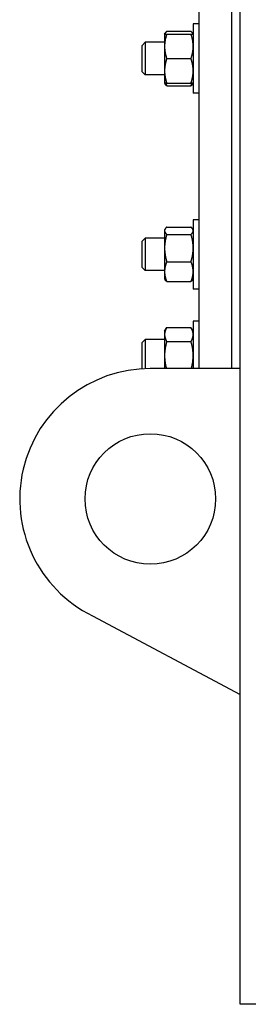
# Model space of a CAD drawing. Header units: inches. Extents: x 24 to 1128, y -94 to 748.
# Tile 90 of 256: x 404.01 to 407.51, y 171.56 to 186.66. Entities that reach past the tile are written whole.
import ezdxf

# ---------------------------------------------------------------- set-up
doc = ezdxf.new("R2010")
doc.units = ezdxf.units.IN
doc.header["$LTSCALE"] = 32
doc.header["$MEASUREMENT"] = 0
doc.layers.add('Visible (ANSI)', color=7, linetype='Continuous', lineweight=30)

msp = doc.modelspace()

# ---------------------------------------------------------------- linework, layer by layer
at = {"layer": 'Visible (ANSI)'}
for p, q in [((407.38339, 171.56362), (407.38339, 237.06362)), ((406.75839, 181.31362), (406.75839, 222.4284)), ((407.25839, 181.31362), (407.25839, 222.04213)), ((406.26009, 186.48476), (406.6311, 186.48476)), ((406.75839, 186.59775), (406.66459, 186.59775)), ((406.66459, 186.59775), (406.66459, 185.53525)), ((406.22659, 186.4415), (406.23423, 186.45473)), ((406.22659, 186.4415), (406.22659, 186.254)), ((406.26009, 186.4415), (406.6311, 186.4415)), ((406.66459, 186.4415), (406.65696, 186.45473)), ((405.88339, 186.26931), (405.92917, 186.3165)), ((405.88339, 185.86369), (405.88339, 186.26931)), ((406.22659, 186.3165), (405.92917, 186.3165)), ((405.92917, 186.3165), (405.92917, 185.8165)), ((406.22659, 186.254), (406.22659, 185.879)), ((406.26009, 186.0665), (406.6311, 186.0665)), ((406.22659, 185.879), (406.22659, 185.6915)), ((405.88339, 185.86369), (405.92917, 185.8165)), ((406.22659, 185.8165), (405.92917, 185.8165)), ((406.22659, 185.6915), (406.23423, 185.67827)), ((406.26009, 185.6915), (406.6311, 185.6915)), ((406.26009, 185.64824), (406.6311, 185.64824)), ((406.66459, 185.6915), (406.65696, 185.67827)), ((406.75839, 185.53525), (406.66459, 185.53525)), ((406.26009, 183.48265), (406.6311, 183.48265)), ((406.75839, 183.59565), (406.66459, 183.59565)), ((406.66459, 183.59565), (406.66459, 182.53315)), ((405.88339, 183.26721), (405.92917, 183.3144)), ((406.22659, 183.3144), (405.92917, 183.3144)), ((405.92917, 183.3144), (405.92917, 182.8144)), ((406.22659, 183.4394), (406.23423, 183.45262)), ((406.22659, 183.4394), (406.22659, 183.42662)), ((406.22659, 183.42662), (406.22659, 183.16145)), ((406.26009, 183.37058), (406.6311, 183.37058)), ((406.66459, 183.4394), (406.65696, 183.45262)), ((405.88339, 182.86158), (405.88339, 183.26721)), ((406.22659, 183.16145), (406.22659, 182.79923)), ((405.88339, 182.86158), (405.92917, 182.8144)), ((406.26009, 182.95232), (406.6311, 182.95232)), ((406.22659, 182.8144), (405.92917, 182.8144)), ((406.22659, 182.79923), (406.22659, 182.6894)), ((406.22659, 182.6894), (406.23423, 182.67617)), ((406.26009, 182.64614), (406.6311, 182.64614)), ((406.66459, 182.6894), (406.65696, 182.67617)), ((406.75839, 182.53315), (406.66459, 182.53315)), ((406.75839, 182.04164), (406.66459, 182.04164)), ((406.66459, 182.04164), (406.66459, 181.31362)), ((406.22659, 181.88539), (406.26009, 181.94341)), ((406.22659, 181.88539), (406.22659, 181.83515)), ((406.22659, 181.83515), (406.22659, 181.51039)), ((406.26009, 181.94341), (406.6311, 181.94341)), ((406.66459, 181.88539), (406.6311, 181.94341)), ((405.88339, 181.7132), (405.92917, 181.76039)), ((405.88339, 181.30971), (405.88339, 181.7132)), ((406.22659, 181.76039), (405.92917, 181.76039)), ((405.92917, 181.76039), (405.92917, 181.31205)), ((406.26009, 181.7269), (406.6311, 181.7269)), ((406.22659, 181.51039), (406.22659, 181.31362)), ((407.38339, 181.31362), (406.00839, 181.31362)), ((405.12257, 177.52049), (407.38339, 176.31362)), ((407.63339, 171.56362), (407.38339, 171.56362))]:
    msp.add_line(p, q, dxfattribs=at)
msp.add_circle((406.00839, 179.31362), 1, dxfattribs=at)
msp.add_arc((406.00839, 179.31362), 2, 90, 243.710265, dxfattribs=at)
for points, weights in [([(406.26009, 186.48476), (406.23433, 186.46167), (406.22846, 186.4415)], [1, 1.02892942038, 1.01375847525]), ([(406.66273, 186.4415), (406.65685, 186.46167), (406.6311, 186.48476)], [1.01375847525, 1.02892942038, 1]), ([(406.22659, 186.4415), (406.22659, 186.4415), (406.26009, 186.4415)], [1, 1.0379548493, 1]), ([(406.26009, 186.4415), (406.22659, 186.34102), (406.22659, 186.254)], [1, 1.0379548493, 1]), ([(406.66459, 186.254), (406.66459, 186.34102), (406.6311, 186.4415)], [1, 1.0379548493, 1]), ([(406.6311, 186.4415), (406.66459, 186.4415), (406.66459, 186.4415)], [1, 1.0379548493, 1]), ([(406.22659, 186.254), (406.22659, 186.16698), (406.26009, 186.0665)], [1, 1.0379548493, 1]), ([(406.6311, 186.0665), (406.66459, 186.16698), (406.66459, 186.254)], [1, 1.0379548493, 1]), ([(406.26009, 186.0665), (406.22659, 185.96602), (406.22659, 185.879)], [1, 1.0379548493, 1]), ([(406.66459, 185.879), (406.66459, 185.96602), (406.6311, 186.0665)], [1, 1.0379548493, 1]), ([(406.22659, 185.879), (406.22659, 185.79198), (406.26009, 185.6915)], [1, 1.0379548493, 1]), ([(406.6311, 185.6915), (406.66459, 185.79198), (406.66459, 185.879)], [1, 1.0379548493, 1]), ([(406.26009, 185.6915), (406.22659, 185.6915), (406.22659, 185.6915)], [1, 1.0379548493, 1]), ([(406.26009, 185.64824), (406.24243, 185.66407), (406.23423, 185.67827)], [1, 1.01965956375, 1.01895290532]), ([(406.24443, 185.6915), (406.25097, 185.67057), (406.26009, 185.64824)], [1.01477953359, 1.01005189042, 1]), ([(406.6311, 185.64824), (406.64022, 185.67057), (406.64676, 185.6915)], [1, 1.01005189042, 1.01477953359]), ([(406.66459, 185.6915), (406.66459, 185.6915), (406.6311, 185.6915)], [1, 1.0379548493, 1]), ([(406.65696, 185.67827), (406.64876, 185.66407), (406.6311, 185.64824)], [1.01895290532, 1.01965956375, 1]), ([(406.26009, 183.48265), (406.22659, 183.45262), (406.22659, 183.42662)], [1, 1.0379548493, 1]), ([(406.66459, 183.42662), (406.66459, 183.45262), (406.6311, 183.48265)], [1, 1.0379548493, 1]), ([(406.22659, 183.42662), (406.22659, 183.40061), (406.26009, 183.37058)], [1, 1.0379548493, 1]), ([(406.26009, 183.37058), (406.22659, 183.25851), (406.22659, 183.16145)], [1, 1.0379548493, 1]), ([(406.6311, 183.37058), (406.66459, 183.40061), (406.66459, 183.42662)], [1, 1.0379548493, 1]), ([(406.66459, 183.16145), (406.66459, 183.25851), (406.6311, 183.37058)], [1, 1.0379548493, 1]), ([(406.22659, 183.16145), (406.22659, 183.0644), (406.26009, 182.95232)], [1, 1.0379548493, 1]), ([(406.6311, 182.95232), (406.66459, 183.0644), (406.66459, 183.16145)], [1, 1.0379548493, 1]), ([(406.26009, 182.95232), (406.22659, 182.87028), (406.22659, 182.79923)], [1, 1.0379548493, 1]), ([(406.66459, 182.79923), (406.66459, 182.87028), (406.6311, 182.95232)], [1, 1.0379548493, 1]), ([(406.22659, 182.79923), (406.22659, 182.72818), (406.26009, 182.64614)], [1, 1.0379548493, 1]), ([(406.6311, 182.64614), (406.66459, 182.72818), (406.66459, 182.79923)], [1, 1.0379548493, 1]), ([(406.26009, 182.64614), (406.24243, 182.66197), (406.23423, 182.67617)], [1, 1.01965956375, 1.01895290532]), ([(406.65696, 182.67617), (406.64876, 182.66197), (406.6311, 182.64614)], [1.01895290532, 1.01965956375, 1]), ([(406.26009, 181.94341), (406.22659, 181.88539), (406.22659, 181.83515)], [1, 1.0379548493, 1]), ([(406.22659, 181.83515), (406.22659, 181.78491), (406.26009, 181.7269)], [1, 1.0379548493, 1]), ([(406.66459, 181.83515), (406.66459, 181.88539), (406.6311, 181.94341)], [1, 1.0379548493, 1]), ([(406.6311, 181.7269), (406.66459, 181.78491), (406.66459, 181.83515)], [1, 1.0379548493, 1]), ([(406.26009, 181.7269), (406.22659, 181.61087), (406.22659, 181.51039)], [1, 1.0379548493, 1]), ([(406.66459, 181.51039), (406.66459, 181.61087), (406.6311, 181.7269)], [1, 1.0379548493, 1]), ([(406.22659, 181.51039), (406.22659, 181.41798), (406.25459, 181.31362)], [1, 1.03479996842, 1.00578528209]), ([(406.6366, 181.31362), (406.66459, 181.41798), (406.66459, 181.51039)], [1.00578528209, 1.03479996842, 1])]:
    msp.add_rational_spline(points, weights, degree=2, dxfattribs=at)

doc.saveas('drawing.dxf')
